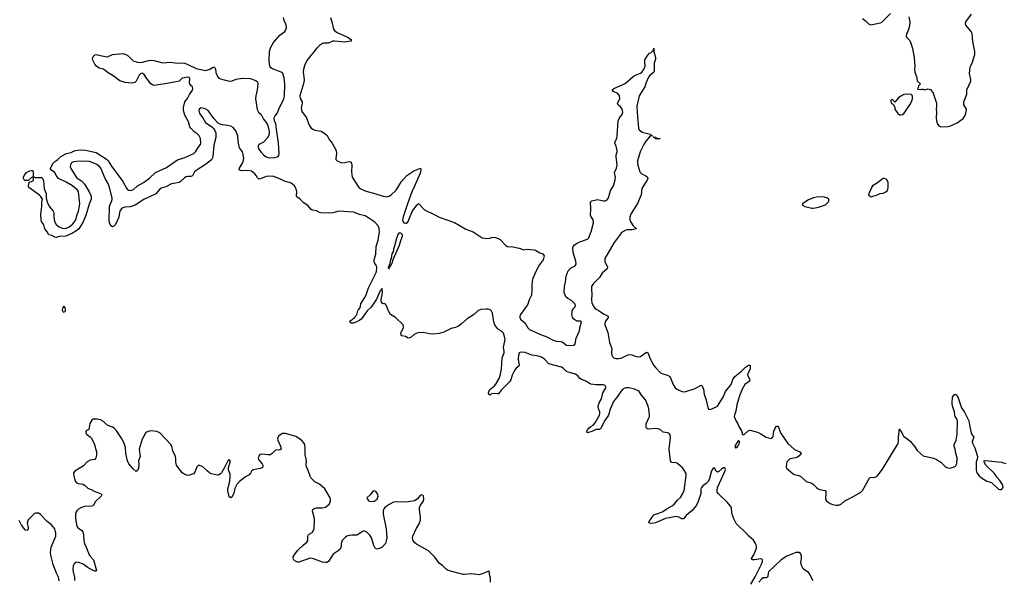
# Model space of a CAD drawing. Header units: inches. Extents: x 1694897 to 1849880, y 907231 to 1017944.
# Tile 83 of 171: x 1782276 to 1795588, y 926367 to 933940. Entities that reach past the tile are written whole.
import ezdxf

# ---------------------------------------------------------------- set-up
doc = ezdxf.new("R2010")
doc.units = ezdxf.units.IN
doc.header["$MEASUREMENT"] = 0
for name, color, linetype in [('B7982', 7, 'Continuous'), ('B7983', 7, 'Continuous'), ('B7992', 7, 'Continuous'), ('B7993', 7, 'Continuous')]:
    doc.layers.add(name, color=color, linetype=linetype)

msp = doc.modelspace()

# ---------------------------------------------------------------- linework, layer by layer
at = {"layer": 'B7982', "color": 6}
for points, elevation in [([(1782853, 930000), (1782858, 929990), (1782870, 929981), (1782890, 929992), (1782893, 930000)], 800), ([(1786974, 930000), (1786897, 929890), (1786870, 929868), (1786790, 929833), (1786755, 929835), (1786742, 929842), (1786738, 929850), (1786754, 929870), (1786796, 929904), (1786832, 929948), (1786848, 930000)], 700), ([(1788470, 930000), (1788464, 929996), (1788410, 929947), (1788327, 929893), (1788250, 929823), (1788210, 929794), (1788170, 929774), (1788110, 929761), (1788010, 929710), (1787950, 929695), (1787866, 929686), (1787810, 929689), (1787730, 929707), (1787658, 929702), (1787615, 929685), (1787570, 929643), (1787550, 929633), (1787530, 929632), (1787490, 929651), (1787444, 929664), (1787435, 929675), (1787431, 929690), (1787435, 929710), (1787464, 929770), (1787467, 929787), (1787461, 929810), (1787356, 929910), (1787291, 929951), (1787263, 930000)], 700), ([(1790000, 929009), (1789990, 929011), (1789929, 929050), (1789870, 929073), (1789850, 929086), (1789820, 929120), (1789790, 929144), (1789692, 929168), (1789670, 929179), (1789623, 929223), (1789599, 929239), (1789430, 929283), (1789370, 929348), (1789330, 929371), (1789272, 929390), (1789200, 929400), (1789110, 929437), (1789050, 929440), (1789030, 929430), (1789020, 929400), (1789016, 929350), (1789019, 929310), (1789029, 929270), (1789025, 929250), (1788990, 929222), (1788967, 929193), (1788935, 929130), (1788914, 929066), (1788899, 929041), (1788791, 928930), (1788750, 928879), (1788730, 928875), (1788670, 928882), (1788646, 928874), (1788630, 928861), (1788618, 928870), (1788615, 928890), (1788629, 928930), (1788650, 928951), (1788696, 928984), (1788714, 929006), (1788757, 929083), (1788774, 929126), (1788789, 929210), (1788798, 929362), (1788827, 929430), (1788827, 929450), (1788815, 929510), (1788837, 929590), (1788838, 929610), (1788832, 929652), (1788816, 929696), (1788790, 929725), (1788750, 929747), (1788730, 929766), (1788701, 929810), (1788687, 929850), (1788667, 929970), (1788656, 929996), (1788651, 930000)], 700), ([(1789083, 930000), (1789045, 929950), (1789036, 929930), (1789037, 929910), (1789047, 929887), (1789112, 929832), (1789146, 929770), (1789170, 929746), (1789318, 929678), (1789403, 929650), (1789490, 929602), (1789530, 929591), (1789590, 929587), (1789610, 929579), (1789670, 929536), (1789708, 929532), (1789763, 929537), (1789778, 929542), (1789788, 929552), (1789801, 929630), (1789846, 929730), (1789851, 929770), (1789871, 929850), (1789858, 929858), (1789810, 929862), (1789770, 929889), (1789750, 929913), (1789740, 929950), (1789745, 929995), (1789747, 930000)], 700), ([(1788642, 926330), (1788641, 926381), (1788629, 926431), (1788626, 926470), (1788615, 926475), (1788594, 926470), (1788530, 926439), (1788490, 926429), (1788390, 926441), (1788290, 926431), (1788270, 926432), (1788070, 926488), (1788043, 926503), (1787998, 926550), (1787945, 926585), (1787890, 926667), (1787804, 926750), (1787642, 926842), (1787620, 926860), (1787596, 926890), (1787587, 926927), (1787589, 926951), (1787641, 927059), (1787674, 927110), (1787693, 927167), (1787693, 927210), (1787680, 927310), (1787682, 927338), (1787693, 927370), (1787730, 927420), (1787740, 927450), (1787736, 927490), (1787730, 927501), (1787710, 927512), (1787690, 927503), (1787650, 927452), (1787613, 927427), (1787530, 927417), (1787430, 927411), (1787370, 927416), (1787330, 927410), (1787270, 927378), (1787219, 927341), (1787199, 927321), (1787188, 927292), (1787189, 927250), (1787232, 927050), (1787238, 926930), (1787232, 926888), (1787221, 926850), (1787177, 926803), (1787153, 926787), (1787110, 926774), (1787084, 926790), (1787063, 926823), (1787031, 926930), (1787010, 926965), (1786970, 927005), (1786930, 927021), (1786910, 927014), (1786850, 926972), (1786834, 926966), (1786770, 926966), (1786730, 926961), (1786699, 926950), (1786682, 926938), (1786635, 926890), (1786630, 926879), (1786624, 926850), (1786624, 926810), (1786607, 926773), (1786583, 926750), (1786512, 926708), (1786450, 926610), (1786430, 926596), (1786410, 926593), (1786370, 926598), (1786246, 926646), (1786213, 926653), (1786190, 926650), (1786050, 926600), (1786030, 926599), (1785995, 926615), (1785980, 926630), (1785973, 926650), (1785975, 926670), (1785987, 926693), (1786038, 926762), (1786110, 926830), (1786158, 926870), (1786170, 926890), (1786172, 926948), (1786177, 926963), (1786190, 926977), (1786230, 927001), (1786255, 927050), (1786261, 927170), (1786260, 927190), (1786237, 927270), (1786235, 927290), (1786241, 927310), (1786265, 927330), (1786285, 927335), (1786370, 927336), (1786410, 927344), (1786430, 927355), (1786465, 927390), (1786480, 927430), (1786480, 927450), (1786472, 927470), (1786401, 927590), (1786330, 927655), (1786268, 927688), (1786217, 927737), (1786201, 927761), (1786178, 927838), (1786152, 927890), (1786147, 927910), (1786153, 927970), (1786134, 928054), (1786137, 928137), (1786130, 928190), (1786116, 928216), (1786088, 928248), (1786010, 928300), (1785870, 928340), (1785830, 928338), (1785779, 928310), (1785763, 928277), (1785765, 928250), (1785802, 928170), (1785810, 928127), (1785790, 928116), (1785750, 928117), (1785730, 928112), (1785690, 928070), (1785667, 928053), (1785630, 928050), (1785550, 928059), (1785530, 928058), (1785519, 928050), (1785507, 928030), (1785501, 928010), (1785505, 927990), (1785554, 927930), (1785563, 927910), (1785563, 927890), (1785558, 927882), (1785533, 927867), (1785431, 927849), (1785412, 927830), (1785398, 927802), (1785380, 927780), (1785330, 927752), (1785246, 927690), (1785212, 927648), (1785184, 927596), (1785169, 927531), (1785150, 927481), (1785130, 927469), (1785110, 927482), (1785091, 927570), (1785091, 927590), (1785113, 927673), (1785123, 927750), (1785121, 927790), (1785098, 927850), (1785101, 927879), (1785121, 927950), (1785122, 927970), (1785110, 927988), (1785090, 927968), (1785070, 927935), (1785051, 927889), (1785003, 927810), (1784990, 927794), (1784970, 927781), (1784950, 927777), (1784870, 927793), (1784845, 927805), (1784810, 927833), (1784750, 927890), (1784710, 927907), (1784690, 927905), (1784670, 927890), (1784643, 927817), (1784626, 927794), (1784570, 927775), (1784550, 927773), (1784530, 927776), (1784494, 927794), (1784474, 927810), (1784395, 927910), (1784385, 927950), (1784388, 927992), (1784383, 928030), (1784346, 928106), (1784331, 928170), (1784320, 928190), (1784170, 928347), (1784130, 928366), (1784046, 928374), (1783998, 928362), (1783975, 928345), (1783930, 928262), (1783890, 928130), (1783903, 928030), (1783882, 927970), (1783885, 927910), (1783882, 927870), (1783870, 927839), (1783850, 927827), (1783810, 927860), (1783750, 927930), (1783735, 927970), (1783711, 928070), (1783704, 928150), (1783690, 928206), (1783662, 928262), (1783590, 928370), (1783552, 928412), (1783530, 928426), (1783468, 928450), (1783390, 928518), (1783370, 928527), (1783325, 928535), (1783270, 928532), (1783250, 928520), (1783226, 928474), (1783210, 928395), (1783178, 928382), (1783171, 928369), (1783171, 928350), (1783181, 928330), (1783230, 928296), (1783242, 928282), (1783283, 928203), (1783315, 928090), (1783313, 928047), (1783307, 928010), (1783290, 927987), (1783230, 927977), (1783190, 927958), (1783136, 927904), (1783022, 927830), (1783005, 927810), (1783002, 927790), (1783020, 927710), (1783028, 927690), (1783039, 927679), (1783065, 927665), (1783133, 927653), (1783150, 927643), (1783199, 927599), (1783250, 927578), (1783290, 927557), (1783369, 927530), (1783386, 927510), (1783379, 927490), (1783299, 927421), (1783270, 927362), (1783250, 927356), (1783150, 927353), (1783110, 927340), (1783070, 927314), (1783050, 927294), (1783034, 927270), (1783028, 927250), (1783031, 927191), (1783046, 927086), (1783062, 927062), (1783110, 927030), (1783128, 927008), (1783139, 926970), (1783144, 926890), (1783151, 926850), (1783188, 926770), (1783209, 926709), (1783225, 926685), (1783275, 926630), (1783315, 926485), (1783304, 926476), (1783290, 926477), (1783258, 926490), (1783189, 926529), (1783134, 926574), (1783090, 926592), (1783043, 926597), (1783028, 926592), (1783010, 926577), (1782999, 926550), (1782995, 926505), (1782998, 926470), (1783017, 926390), (1783015, 926350)], 800), ([(1790000, 928363), (1789949, 928349), (1789945, 928365), (1789954, 928390), (1789970, 928411), (1790000, 928433)], 700), ([(1782808, 926348), (1782798, 926398), (1782772, 926452), (1782727, 926567), (1782695, 926695), (1782691, 926731), (1782700, 926800), (1782763, 926950), (1782765, 926990), (1782750, 927051), (1782702, 927110), (1782649, 927149), (1782554, 927250), (1782530, 927260), (1782510, 927263), (1782490, 927261), (1782470, 927252), (1782392, 927170), (1782377, 927130), (1782389, 927070), (1782390, 927044), (1782385, 927035), (1782370, 927026), (1782350, 927038), (1782301, 927101), (1782270, 927162)], 800)]:
    msp.add_lwpolyline(points, dxfattribs=dict(at, elevation=elevation))
at = {"layer": 'B7982', "color": 6, "elevation": 800}
msp.add_lwpolyline([(1787070, 927565), (1787050, 927558), (1787012, 927508), (1786971, 927470), (1786976, 927450), (1786991, 927430), (1787030, 927419), (1787070, 927425), (1787108, 927452), (1787122, 927490), (1787120, 927510), (1787110, 927532), (1787090, 927556)], close=True, dxfattribs=at)
at = {"layer": 'B7983', "color": 6}
for points, elevation in [([(1786848, 930000), (1786850, 930008), (1786879, 930041), (1786890, 930095), (1786957, 930203), (1786993, 930310), (1787099, 930530), (1787106, 930590), (1787099, 930610), (1787073, 930650), (1787068, 930670), (1787069, 930690), (1787091, 930769), (1787095, 930870), (1787122, 930958), (1787140, 931070), (1787136, 931116), (1787124, 931150), (1787079, 931199), (1786970, 931274), (1786945, 931285), (1786870, 931303), (1786790, 931335), (1786591, 931349), (1786510, 931326), (1786450, 931321), (1786346, 931326), (1786330, 931330), (1786290, 931353), (1786230, 931361), (1786210, 931376), (1786170, 931427), (1786110, 931466), (1786070, 931512), (1786021, 931541), (1786016, 931550), (1786024, 931610), (1786014, 931650), (1785990, 931690), (1785946, 931726), (1785919, 931739), (1785865, 931750), (1785810, 931778), (1785710, 931818), (1785650, 931823), (1785610, 931820), (1785530, 931785), (1785510, 931783), (1785490, 931799), (1785473, 931830), (1785453, 931853), (1785410, 931888), (1785370, 931897), (1785273, 931893), (1785250, 931903), (1785244, 931910), (1785246, 931930), (1785293, 932007), (1785302, 932038), (1785305, 932070), (1785289, 932150), (1785248, 932208), (1785243, 932223), (1785229, 932290), (1785224, 932370), (1785197, 932437), (1785160, 932480), (1785130, 932498), (1785090, 932509), (1785016, 932516), (1784984, 932524), (1784958, 932538), (1784901, 932601), (1784823, 932710), (1784794, 932730), (1784770, 932738), (1784730, 932745), (1784705, 932735), (1784696, 932710), (1784706, 932670), (1784753, 932610), (1784788, 932550), (1784872, 932492), (1784893, 932473), (1784911, 932451), (1784927, 932410), (1784926, 932346), (1784899, 932241), (1784889, 932090), (1784884, 932070), (1784870, 932045), (1784790, 931980), (1784660, 931900), (1784641, 931879), (1784610, 931827), (1784590, 931820), (1784550, 931819), (1784527, 931813), (1784502, 931798), (1784450, 931749), (1784430, 931737), (1784330, 931718), (1784250, 931679), (1784190, 931662), (1784170, 931648), (1784118, 931582), (1783955, 931505), (1783836, 931430), (1783770, 931408), (1783695, 931405), (1783670, 931395), (1783646, 931374), (1783630, 931350), (1783623, 931330), (1783614, 931266), (1783571, 931170), (1783550, 931144), (1783530, 931135), (1783509, 931150), (1783492, 931190), (1783487, 931230), (1783492, 931410), (1783499, 931441), (1783522, 931490), (1783527, 931510), (1783524, 931530), (1783491, 931670), (1783470, 931722), (1783430, 931792), (1783373, 931933), (1783355, 931955), (1783320, 931980), (1783280, 932000), (1783220, 932020), (1783094, 932026), (1783003, 932017), (1782978, 932002), (1782962, 931978), (1782958, 931950), (1782966, 931926), (1783043, 931803), (1783065, 931785), (1783110, 931761), (1783150, 931716), (1783215, 931610), (1783241, 931550), (1783242, 931510), (1783215, 931445), (1783170, 931290), (1783130, 931196), (1783074, 931110), (1783050, 931087), (1782990, 931051), (1782899, 931010), (1782810, 931005), (1782770, 930994), (1782750, 930997), (1782710, 931020), (1782669, 931029), (1782648, 931070), (1782617, 931110), (1782602, 931162), (1782570, 931209), (1782564, 931230), (1782563, 931310), (1782577, 931417), (1782574, 931470), (1782584, 931510), (1782559, 931550), (1782544, 931564), (1782400, 931670), (1782393, 931690), (1782403, 931737), (1782413, 931747), (1782434, 931750), (1782462, 931770), (1782462, 931798), (1782466, 931806), (1782450, 931809), (1782430, 931799), (1782390, 931762), (1782346, 931766), (1782335, 931775), (1782329, 931789), (1782329, 931810), (1782335, 931830), (1782348, 931850), (1782369, 931871), (1782410, 931895), (1782430, 931901), (1782450, 931898), (1782458, 931890), (1782458, 931818), (1782486, 931806), (1782570, 931805), (1782587, 931787), (1782598, 931758), (1782606, 931650), (1782634, 931590), (1782634, 931530), (1782642, 931490), (1782660, 931440), (1782681, 931401), (1782727, 931350), (1782735, 931330), (1782735, 931270), (1782746, 931210), (1782770, 931170), (1782800, 931140), (1782850, 931117), (1782890, 931115), (1782918, 931122), (1782944, 931136), (1782990, 931171), (1783016, 931204), (1783037, 931243), (1783049, 931291), (1783072, 931350), (1783090, 931450), (1783069, 931610), (1783055, 931635), (1782990, 931692), (1782902, 931742), (1782800, 931790), (1782767, 931830), (1782750, 931870), (1782693, 931913), (1782690, 931930), (1782730, 932000), (1782750, 932021), (1782792, 932048), (1782834, 932090), (1782910, 932129), (1782970, 932144), (1783010, 932164), (1783055, 932175), (1783110, 932178), (1783166, 932174), (1783310, 932142), (1783450, 932054), (1783470, 932031), (1783517, 931957), (1783671, 931751), (1783719, 931659), (1783730, 931646), (1783750, 931634), (1783770, 931630), (1783790, 931633), (1783816, 931644), (1783870, 931693), (1783950, 931735), (1784030, 931795), (1784113, 931870), (1784260, 931940), (1784410, 932042), (1784510, 932076), (1784630, 932131), (1784651, 932150), (1784689, 932211), (1784720, 932250), (1784726, 932270), (1784719, 932330), (1784700, 932370), (1784670, 932400), (1784630, 932429), (1784590, 932470), (1784577, 932490), (1784556, 932556), (1784510, 932646), (1784491, 932710), (1784492, 932752), (1784507, 932830), (1784545, 932875), (1784570, 932929), (1784612, 932988), (1784618, 933010), (1784610, 933030), (1784588, 933050), (1784576, 933070), (1784572, 933090), (1784576, 933136), (1784570, 933157), (1784550, 933163), (1784471, 933149), (1784430, 933110), (1784390, 933098), (1784313, 933087), (1784243, 933070), (1784090, 933050), (1784070, 933057), (1784050, 933074), (1783990, 933149), (1783958, 933198), (1783930, 933216), (1783910, 933209), (1783890, 933189), (1783849, 933110), (1783833, 933090), (1783790, 933081), (1783701, 933090), (1783631, 933111), (1783553, 933170), (1783458, 933230), (1783410, 933269), (1783350, 933286), (1783316, 933310), (1783290, 933337), (1783260, 933400), (1783259, 933410), (1783270, 933444), (1783290, 933466), (1783310, 933470), (1783450, 933437), (1783470, 933440), (1783529, 933471), (1783670, 933481), (1783712, 933470), (1783741, 933450), (1783810, 933383), (1783870, 933364), (1783910, 933360), (1783937, 933363), (1784018, 933390), (1784050, 933394), (1784091, 933390), (1784210, 933358), (1784310, 933366), (1784410, 933352), (1784470, 933358), (1784510, 933350), (1784550, 933334), (1784661, 933281), (1784790, 933254), (1784836, 933264), (1784890, 933299), (1784910, 933297), (1784921, 933270), (1784927, 933227), (1784950, 933170), (1784970, 933150), (1784990, 933141), (1785110, 933109), (1785150, 933114), (1785203, 933137), (1785290, 933149), (1785390, 933145), (1785470, 933118), (1785490, 933099), (1785494, 933074), (1785485, 932990), (1785467, 932910), (1785463, 932870), (1785486, 932726), (1785505, 932690), (1785539, 932659), (1785570, 932595), (1785620, 932530), (1785637, 932490), (1785649, 932429), (1785647, 932390), (1785632, 932348), (1785570, 932281), (1785507, 932253), (1785499, 932230), (1785501, 932210), (1785508, 932190), (1785536, 932150), (1785573, 932110), (1785610, 932083), (1785650, 932072), (1785725, 932075), (1785757, 932083), (1785770, 932090), (1785778, 932102), (1785783, 932130), (1785773, 932270), (1785750, 932459), (1785737, 932530), (1785719, 932570), (1785717, 932610), (1785730, 932641), (1785760, 932680), (1785780, 932730), (1785848, 932870), (1785855, 932905), (1785862, 933070), (1785850, 933155), (1785832, 933212), (1785811, 933230), (1785790, 933240), (1785693, 933273), (1785671, 933290), (1785663, 933303), (1785655, 933335), (1785650, 933390), (1785653, 933510), (1785669, 933570), (1785706, 933630), (1785795, 933730), (1785860, 933780), (1785875, 933805), (1785885, 933830), (1785880, 933870), (1785852, 933930), (1785844, 933970)], 700), ([(1786480, 933970), (1786498, 933910), (1786518, 933810), (1786535, 933790), (1786568, 933768), (1786710, 933705), (1786759, 933670), (1786758, 933662), (1786756, 933650), (1786752, 933648), (1786670, 933636), (1786530, 933651), (1786510, 933648), (1786450, 933623), (1786390, 933622), (1786370, 933617), (1786330, 933591), (1786290, 933551), (1786158, 933390), (1786129, 933331), (1786112, 933270), (1786107, 933230), (1786120, 933130), (1786119, 933090), (1786065, 932910), (1786070, 932875), (1786095, 932830), (1786096, 932810), (1786082, 932742), (1786090, 932697), (1786153, 932613), (1786190, 932513), (1786218, 932470), (1786237, 932457), (1786265, 932445), (1786352, 932430), (1786401, 932401), (1786432, 932372), (1786459, 932319), (1786500, 932270), (1786553, 932170), (1786557, 932130), (1786548, 932068), (1786552, 932050), (1786568, 932030), (1786607, 932010), (1786630, 932005), (1786670, 932007), (1786730, 932019), (1786750, 932016), (1786756, 932010), (1786767, 931970), (1786760, 931880), (1786772, 931810), (1786863, 931670), (1786890, 931650), (1786932, 931630), (1786990, 931609), (1787090, 931584), (1787190, 931552), (1787235, 931545), (1787269, 931551), (1787293, 931567), (1787365, 931635), (1787440, 931750), (1787510, 931831), (1787604, 931896), (1787693, 931933), (1787700, 931910), (1787690, 931862), (1787615, 931685), (1787577, 931610), (1787518, 931450), (1787459, 931270), (1787451, 931230), (1787456, 931210), (1787470, 931191), (1787490, 931186), (1787510, 931188), (1787530, 931207), (1787545, 931255), (1787588, 931352), (1787650, 931436), (1787670, 931451), (1787750, 931368), (1787890, 931301), (1787948, 931268), (1788156, 931196), (1788307, 931107), (1788407, 931067), (1788529, 930990), (1788590, 930979), (1788630, 930982), (1788670, 930995), (1788710, 930994), (1788769, 930969), (1788850, 930884), (1788870, 930870), (1788944, 930864), (1789030, 930848), (1789090, 930827), (1789134, 930834), (1789230, 930824), (1789250, 930819), (1789310, 930786), (1789351, 930770), (1789365, 930745), (1789353, 930690), (1789300, 930620), (1789257, 930543), (1789211, 930430), (1789199, 930350), (1789202, 930290), (1789194, 930210), (1789164, 930150), (1789147, 930090), (1789130, 930061), (1789083, 930000)], 700), ([(1790000, 931283), (1789994, 931294), (1789997, 931377), (1789995, 931470), (1790000, 931476)], 700), ([(1789747, 930000), (1789757, 930023), (1789770, 930042), (1789783, 930050), (1789792, 930070), (1789784, 930090), (1789738, 930138), (1789686, 930166), (1789661, 930190), (1789637, 930250), (1789641, 930330), (1789657, 930390), (1789664, 930470), (1789690, 930541), (1789730, 930583), (1789788, 930610), (1789798, 930630), (1789795, 930670), (1789760, 930790), (1789754, 930846), (1789758, 930870), (1789771, 930890), (1789802, 930910), (1789850, 930932), (1789951, 930969), (1789971, 930990), (1790000, 931063)], 700), ([(1787263, 930000), (1787257, 930010), (1787230, 930078), (1787218, 930090), (1787218, 930098), (1787190, 930093), (1787168, 930108), (1787165, 930150), (1787180, 930250), (1787177, 930297), (1787170, 930302), (1787160, 930280), (1787150, 930272), (1787100, 930160), (1787030, 930050), (1786977, 930003), (1786974, 930000)], 700), ([(1782893, 930000), (1782896, 930010), (1782890, 930046), (1782870, 930058), (1782857, 930043), (1782848, 930010), (1782853, 930000)], 800), ([(1788651, 930000), (1788635, 930015), (1788610, 930022), (1788584, 930024), (1788510, 930017), (1788489, 930011), (1788470, 930000)], 700)]:
    msp.add_lwpolyline(points, dxfattribs=dict(at, elevation=elevation))
at = {"layer": 'B7983', "color": 6, "elevation": 700}
msp.add_lwpolyline([(1787410, 931055), (1787402, 931050), (1787390, 931034), (1787370, 930978), (1787340, 930860), (1787330, 930838), (1787323, 930797), (1787309, 930770), (1787299, 930710), (1787290, 930693), (1787280, 930640), (1787264, 930596), (1787258, 930590), (1787258, 930578), (1787270, 930572), (1787281, 930599), (1787290, 930606), (1787310, 930647), (1787324, 930696), (1787410, 930890), (1787430, 930951), (1787450, 931010), (1787451, 931030), (1787430, 931051)], close=True, dxfattribs=at)
at = {"layer": 'B7992', "color": 6, "elevation": 700}
for points in [[(1790111, 930000), (1790170, 929958), (1790232, 929930), (1790233, 929910), (1790190, 929850), (1790185, 929830), (1790187, 929810), (1790227, 929707), (1790251, 929570), (1790280, 929490), (1790276, 929430), (1790281, 929401), (1790290, 929383), (1790310, 929364), (1790336, 929356), (1790370, 929353), (1790410, 929360), (1790490, 929402), (1790510, 929407), (1790550, 929405), (1790610, 929383), (1790650, 929377), (1790670, 929382), (1790750, 929439), (1790770, 929437), (1790799, 929350), (1790850, 929260), (1790870, 929234), (1790940, 929160), (1790970, 929147), (1791035, 929130), (1791064, 929110), (1791114, 928994), (1791140, 928960), (1791162, 928942), (1791230, 928910), (1791270, 928906), (1791409, 928951), (1791470, 928987), (1791490, 928992), (1791503, 928983), (1791520, 928940), (1791530, 928874), (1791558, 928790), (1791579, 928690), (1791589, 928669), (1791610, 928664), (1791674, 928690), (1791711, 928710), (1791785, 928830), (1791820, 928910), (1791896, 929004), (1791918, 929070), (1791947, 929110), (1792035, 929185), (1792090, 929239), (1792130, 929263), (1792150, 929265), (1792154, 929234), (1792152, 929210), (1792121, 929150), (1792118, 929130), (1792146, 929070), (1792143, 929050), (1792079, 929001), (1792042, 928938), (1792008, 928852), (1791971, 928730), (1791957, 928643), (1791939, 928590), (1791938, 928570), (1791957, 928517), (1791987, 928470), (1792004, 928424), (1792036, 928376), (1792047, 928327), (1792050, 928324), (1792070, 928327), (1792123, 928377), (1792150, 928383), (1792250, 928357), (1792297, 928337), (1792370, 928291), (1792430, 928272), (1792450, 928282), (1792461, 928299), (1792471, 928370), (1792490, 928414), (1792510, 928438), (1792530, 928439), (1792562, 928350), (1792663, 928203), (1792750, 928124), (1792822, 928090), (1792842, 928070), (1792833, 928050), (1792790, 928019), (1792769, 928011), (1792690, 927995), (1792664, 927976), (1792650, 927955), (1792643, 927930), (1792639, 927890), (1792644, 927870), (1792733, 927793), (1792750, 927784), (1792808, 927770), (1792836, 927756), (1792910, 927692), (1792986, 927666), (1793010, 927651), (1793049, 927609), (1793070, 927593), (1793090, 927584), (1793168, 927568), (1793175, 927555), (1793176, 927536), (1793170, 927450), (1793184, 927430), (1793208, 927410), (1793233, 927393), (1793270, 927378), (1793310, 927369), (1793350, 927372), (1793385, 927390), (1793431, 927429), (1793530, 927477), (1793650, 927548), (1793670, 927567), (1793770, 927743), (1793790, 927747), (1793834, 927746), (1793870, 927763), (1793943, 927857), (1794044, 928030), (1794155, 928205), (1794160, 928230), (1794158, 928290), (1794170, 928402), (1794182, 928382), (1794190, 928379), (1794210, 928330), (1794226, 928306), (1794270, 928274), (1794320, 928230), (1794378, 928158), (1794410, 928110), (1794490, 928038), (1794630, 928007), (1794670, 927990), (1794728, 927950), (1794790, 927893), (1794810, 927880), (1794850, 927873), (1794870, 927875), (1794910, 927887), (1794930, 927900), (1794948, 927932), (1794949, 928010), (1794931, 928070), (1794923, 928130), (1794910, 928170), (1794911, 928190), (1794937, 928250), (1794950, 928330), (1794957, 928510), (1794950, 928530), (1794926, 928570), (1794919, 928590), (1794913, 928633), (1794888, 928710), (1794882, 928750), (1794890, 928831), (1794910, 928863), (1794930, 928871), (1794950, 928856), (1794970, 928811), (1795008, 928688), (1795051, 928630), (1795110, 928512), (1795122, 928430), (1795140, 928350), (1795150, 928326), (1795176, 928290), (1795156, 928230), (1795159, 928210), (1795188, 928148), (1795224, 928030), (1795222, 927990), (1795210, 927958), (1795206, 927930), (1795208, 927848), (1795219, 927810), (1795250, 927766), (1795278, 927738), (1795350, 927697), (1795415, 927675), (1795510, 927589), (1795530, 927582), (1795550, 927582), (1795561, 927590), (1795571, 927609), (1795566, 927650), (1795530, 927702), (1795490, 927745), (1795458, 927798), (1795338, 927910), (1795317, 927950), (1795318, 927970), (1795330, 927974), (1795550, 927950), (1795610, 927934)], [(1790000, 928433), (1790028, 928452), (1790056, 928484), (1790116, 928590), (1790120, 928610), (1790119, 928630), (1790095, 928690), (1790097, 928710), (1790110, 928753), (1790143, 928810), (1790161, 928890), (1790197, 928950), (1790201, 928970), (1790192, 928990), (1790170, 928999), (1790070, 928997), (1790000, 929009)], [(1792161, 926299), (1792221, 926399), (1792250, 926464), (1792306, 926570), (1792319, 926610), (1792317, 926630), (1792310, 926639), (1792290, 926642), (1792210, 926630), (1792189, 926629), (1792176, 926636), (1792172, 926650), (1792204, 926696), (1792237, 926790), (1792237, 926817), (1792226, 926850), (1792196, 926896), (1792133, 926950), (1792090, 926999), (1791990, 927093), (1791963, 927123), (1791930, 927186), (1791909, 927250), (1791903, 927270), (1791901, 927330), (1791893, 927350), (1791842, 927410), (1791723, 927523), (1791708, 927548), (1791704, 927570), (1791710, 927610), (1791810, 927826), (1791817, 927857), (1791810, 927875), (1791790, 927874), (1791770, 927862), (1791730, 927825), (1791710, 927818), (1791692, 927832), (1791670, 927872), (1791650, 927870), (1791630, 927836), (1791601, 927730), (1791583, 927690), (1791558, 927662), (1791510, 927633), (1791492, 927610), (1791486, 927590), (1791483, 927530), (1791450, 927421), (1791428, 927372), (1791370, 927299), (1791286, 927230), (1791250, 927185), (1791230, 927185), (1791189, 927209), (1791150, 927215), (1791008, 927192), (1790870, 927130), (1790850, 927125), (1790810, 927120), (1790782, 927130), (1790786, 927150), (1790850, 927239), (1790870, 927250), (1790919, 927261), (1790961, 927279), (1791037, 927330), (1791099, 927361), (1791131, 927389), (1791170, 927440), (1791210, 927476), (1791244, 927530), (1791258, 927570), (1791287, 927770), (1791285, 927790), (1791271, 927831), (1791237, 927877), (1791170, 927934), (1791150, 927942), (1791089, 927949), (1791075, 927970), (1791057, 928130), (1791076, 928290), (1791070, 928320), (1791058, 928338), (1791039, 928350), (1790978, 928358), (1790934, 928394), (1790910, 928403), (1790867, 928407), (1790790, 928399), (1790763, 928403), (1790751, 928411), (1790744, 928430), (1790747, 928470), (1790784, 928550), (1790789, 928570), (1790791, 928591), (1790783, 928670), (1790771, 928710), (1790735, 928795), (1790681, 928861), (1790650, 928910), (1790639, 928919), (1790590, 928941), (1790510, 928956), (1790470, 928956), (1790450, 928950), (1790430, 928938), (1790402, 928910), (1790360, 928840), (1790306, 928774), (1790258, 928670), (1790238, 928590), (1790186, 928514), (1790130, 928401), (1790110, 928394), (1790066, 928394), (1790010, 928366), (1790000, 928363)], [(1793006, 926350), (1792990, 926370), (1792957, 926437), (1792940, 926460), (1792870, 926510), (1792850, 926546), (1792839, 926590), (1792848, 926650), (1792845, 926685), (1792834, 926714), (1792815, 926730), (1792770, 926729), (1792727, 926713), (1792650, 926678), (1792571, 926630), (1792402, 926470), (1792395, 926450), (1792392, 926408), (1792385, 926395), (1792370, 926386), (1792330, 926386), (1792310, 926375), (1792271, 926329)]]:
    msp.add_lwpolyline(points, dxfattribs=at)
msp.add_lwpolyline([(1791990, 928239), (1791970, 928214), (1791950, 928176), (1791948, 928148), (1791970, 928149), (1791990, 928174), (1792006, 928210), (1792010, 928237)], close=True, dxfattribs=at)
at = {"layer": 'B7993', "color": 6}
for points, elevation in [([(1793670, 933955), (1793708, 933930), (1793750, 933883), (1793770, 933873), (1793790, 933872), (1793930, 933900), (1794050, 934022)], 800), ([(1794299, 933979), (1794310, 933910), (1794306, 933854), (1794279, 933770), (1794267, 933747), (1794261, 933710), (1794310, 933658), (1794330, 933610), (1794348, 933548), (1794371, 933430), (1794379, 933310), (1794375, 933270), (1794379, 933230), (1794401, 933170), (1794411, 933111), (1794454, 933070), (1794430, 933046), (1794422, 933018), (1794414, 933010), (1794418, 932998), (1794450, 932994), (1794470, 933002), (1794490, 933002), (1794510, 932992), (1794554, 933006), (1794590, 932997), (1794597, 932990), (1794625, 932945), (1794670, 932810), (1794673, 932770), (1794667, 932730), (1794673, 932690), (1794665, 932610), (1794670, 932570), (1794687, 932527), (1794705, 932505), (1794730, 932491), (1794826, 932494), (1794850, 932499), (1794950, 932545), (1795030, 932601), (1795052, 932630), (1795069, 932670), (1795078, 932730), (1795043, 932790), (1795043, 932830), (1795080, 932930), (1795082, 932990), (1795135, 933110), (1795137, 933130), (1795119, 933210), (1795126, 933294), (1795130, 933310), (1795152, 933350), (1795188, 933470), (1795190, 933510), (1795163, 933643), (1795152, 933752), (1795139, 933779), (1795070, 933864), (1795063, 933890), (1795069, 933910), (1795145, 934015)], 800), ([(1790000, 931476), (1790011, 931489), (1790090, 931506), (1790170, 931488), (1790190, 931490), (1790217, 931503), (1790236, 931530), (1790263, 931630), (1790303, 931690), (1790328, 931772), (1790332, 931810), (1790320, 931870), (1790345, 931930), (1790353, 931970), (1790341, 932090), (1790342, 932110), (1790356, 932150), (1790356, 932170), (1790342, 932230), (1790323, 932270), (1790324, 932284), (1790348, 932330), (1790356, 932370), (1790367, 932570), (1790385, 932610), (1790423, 932657), (1790430, 932690), (1790428, 932710), (1790417, 932737), (1790399, 932759), (1790366, 932790), (1790359, 932810), (1790389, 932870), (1790385, 932910), (1790361, 932941), (1790305, 932970), (1790286, 932990), (1790309, 933010), (1790464, 933076), (1790570, 933172), (1790610, 933194), (1790670, 933216), (1790687, 933230), (1790714, 933266), (1790731, 933309), (1790726, 933370), (1790730, 933396), (1790770, 933461), (1790790, 933485), (1790809, 933491), (1790830, 933514), (1790842, 933518), (1790850, 933554), (1790851, 933510), (1790870, 933430), (1790870, 933408), (1790852, 933350), (1790855, 933250), (1790848, 933230), (1790796, 933184), (1790778, 933162), (1790744, 933090), (1790729, 933030), (1790650, 932910), (1790622, 932770), (1790623, 932690), (1790633, 932573), (1790643, 932470), (1790651, 932450), (1790690, 932419), (1790801, 932390), (1790814, 932374), (1790831, 932369), (1790810, 932367), (1790790, 932355), (1790742, 932298), (1790719, 932261), (1790666, 932150), (1790631, 932030), (1790628, 932010), (1790632, 931972), (1790662, 931882), (1790690, 931850), (1790736, 931830), (1790766, 931810), (1790769, 931790), (1790760, 931770), (1790744, 931750), (1790686, 931654), (1790677, 931570), (1790630, 931451), (1790544, 931316), (1790524, 931270), (1790524, 931230), (1790538, 931198), (1790570, 931152), (1790614, 931110), (1790550, 931096), (1790490, 931097), (1790470, 931093), (1790430, 931071), (1790410, 931050), (1790315, 930925), (1790188, 930710), (1790186, 930666), (1790222, 930590), (1790218, 930570), (1790152, 930508), (1790115, 930450), (1790032, 930370), (1790009, 930330), (1790006, 930290), (1790011, 930230), (1790006, 930146), (1790011, 930110), (1790030, 930068), (1790050, 930038), (1790070, 930022), (1790110, 930001), (1790111, 930000)], 700), ([(1790000, 931063), (1790003, 931070), (1790032, 931192), (1790029, 931230), (1790000, 931283)], 700)]:
    msp.add_lwpolyline(points, dxfattribs=dict(at, elevation=elevation))
for points, elevation in [([(1794270, 932934), (1794230, 932926), (1794190, 932906), (1794159, 932881), (1794110, 932826), (1794070, 932866), (1794053, 932847), (1794052, 932830), (1794062, 932810), (1794092, 932792), (1794106, 932750), (1794107, 932730), (1794150, 932671), (1794170, 932651), (1794190, 932651), (1794210, 932659), (1794230, 932671), (1794249, 932691), (1794270, 932730), (1794313, 932790), (1794333, 932830), (1794349, 932870), (1794348, 932908), (1794330, 932928)], 800), ([(1790897, 932323), (1790873, 932327), (1790867, 932330), (1790863, 932343), (1790850, 932347), (1790845, 932355), (1790878, 932350), (1790883, 932343), (1790931, 932331), (1790930, 932328)], 700), ([(1793970, 931792), (1793950, 931789), (1793859, 931721), (1793806, 931690), (1793791, 931670), (1793787, 931653), (1793765, 931610), (1793754, 931570), (1793774, 931550), (1793790, 931545), (1793823, 931557), (1793850, 931561), (1793910, 931586), (1793950, 931591), (1793988, 931610), (1794008, 931630), (1794019, 931670), (1794016, 931736), (1794004, 931770), (1793990, 931784)], 800), ([(1793141, 931541), (1793050, 931539), (1793010, 931530), (1792930, 931496), (1792861, 931450), (1792858, 931430), (1792891, 931410), (1792985, 931390), (1793010, 931389), (1793078, 931402), (1793170, 931433), (1793209, 931470), (1793217, 931490), (1793215, 931510), (1793189, 931529)], 800)]:
    msp.add_lwpolyline(points, close=True, dxfattribs=dict(at, elevation=elevation))

doc.saveas('drawing.dxf')
